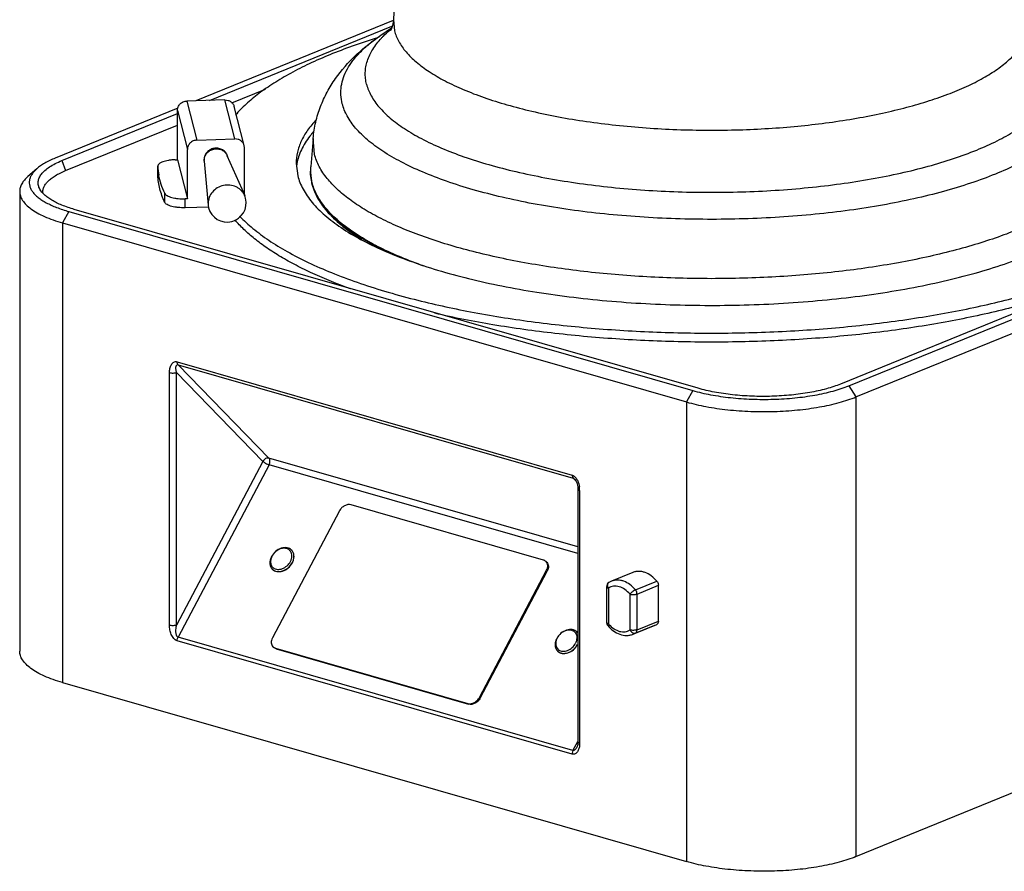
# Model space of a CAD drawing. Header units: inches. Extents: x 0 to 16, y 0 to 10.
# Tile 42 of 44: x 10.2 to 13.3, y 5.2 to 7.9. Entities that reach past the tile are written whole.
import ezdxf

# ---------------------------------------------------------------- set-up
doc = ezdxf.new("R2010")
doc.units = ezdxf.units.IN
doc.header["$LTSCALE"] = 0.935
doc.header["$MEASUREMENT"] = 0
doc.layers.get('0').update_dxf_attribs({"linetype": 'CONTINUOUS'})
doc.layers.add('02___PRT_ALL_AXES', color=7, linetype='CONTINUOUS')

msp = doc.modelspace()

# ---------------------------------------------------------------- linework, layer by layer
at = {"color": 7, "linetype": 'Continuous'}
for p, q in [((11.4317, 8.439), (11.4075, 7.9142)), ((11.407, 7.9119), (10.7871, 7.6592)), ((10.8299, 7.6605), (11.4032, 7.8942)), ((11.4075, 7.9142), (11.4112, 7.8791)), ((11.4019, 7.8881), (11.3651, 7.8629)), ((10.9004, 7.6531), (11.0062, 7.6962)), ((10.8784, 7.662), (10.7589, 7.6584)), ((10.7589, 7.6584), (10.7902, 7.5357)), ((10.9098, 7.5393), (10.8784, 7.662)), ((10.7301, 7.636), (10.3448, 7.479)), ((10.3658, 7.4714), (10.729, 7.6194)), ((10.729, 7.4743), (10.729, 7.6293)), ((10.729, 7.6293), (10.7604, 7.5067)), ((10.9388, 7.5186), (10.9075, 7.6412)), ((10.3773, 7.4399), (10.729, 7.5832)), ((10.7902, 7.5357), (10.9098, 7.5393)), ((10.9397, 7.512), (10.9389, 7.5185)), ((11.1555, 7.5413), (11.1478, 7.453)), ((11.1597, 7.4913), (11.1555, 7.5413)), ((12.8384, 6.7634), (14.7019, 7.523)), ((10.7604, 7.3516), (10.7604, 7.5067)), ((10.8848, 7.4874), (10.9404, 7.3612)), ((10.9397, 7.3628), (10.9397, 7.512)), ((14.6327, 7.5109), (12.8127, 6.7691)), ((12.8613, 6.7286), (14.7345, 7.4921)), ((10.3658, 7.4714), (10.3773, 7.4399)), ((10.7221, 7.4741), (10.729, 7.4743)), ((10.729, 7.4743), (10.7604, 7.3516)), ((10.8132, 7.4691), (10.8131, 7.472)), ((10.8136, 7.4692), (10.8255, 7.3318)), ((11.1021, 7.4626), (11.1071, 7.4238)), ((10.2873, 7.4458), (10.2593, 7.4213)), ((10.6673, 7.4536), (10.6674, 7.4533)), ((10.6674, 7.4251), (10.6673, 7.4536)), ((10.6706, 7.425), (10.6705, 7.4258)), ((10.6706, 7.425), (10.6705, 7.4258)), ((11.1471, 7.4345), (11.1471, 7.4378)), ((11.1471, 7.4344), (11.1519, 7.3969)), ((10.6674, 7.4251), (10.6673, 7.4254)), ((10.2334, 7.3743), (10.2334, 5.9298)), ((10.689, 7.3404), (10.689, 7.3686)), ((10.7604, 7.3516), (10.7535, 7.3514)), ((10.7535, 7.3232), (10.7535, 7.3514)), ((10.8253, 7.3364), (10.8255, 7.3318)), ((10.3877, 7.3113), (10.3684, 7.2753)), ((10.3877, 7.3113), (12.3481, 6.7487)), ((12.3649, 6.7557), (10.405, 7.3182)), ((10.8268, 7.3254), (10.7535, 7.3232)), ((10.8255, 7.3318), (10.8269, 7.3233)), ((10.3684, 7.2753), (10.3684, 5.8308)), ((10.3684, 7.2753), (12.3288, 6.7127)), ((10.7281, 6.8392), (11.9691, 6.483)), ((10.7311, 6.8299), (11.0167, 6.5361)), ((10.7311, 6.8299), (11.9721, 6.4738)), ((10.7042, 6.0109), (10.7042, 6.8049)), ((10.7262, 6.0115), (10.7262, 6.8056)), ((10.7262, 6.8056), (10.9978, 6.5262)), ((12.3481, 6.7487), (12.3288, 6.7127)), ((12.8384, 6.7634), (12.8613, 6.7286)), ((12.8613, 6.7286), (12.8613, 5.2841)), ((12.3288, 6.7127), (12.3288, 5.2682)), ((11.9875, 6.2575), (11.0167, 6.5361)), ((10.9978, 6.5262), (10.7262, 6.0115)), ((11.0169, 6.5154), (10.731, 5.9736)), ((11.9875, 6.2368), (11.0169, 6.5154)), ((11.9817, 6.4639), (11.9721, 6.4738)), ((11.9774, 6.4701), (11.9775, 6.4701)), ((11.9875, 6.4391), (11.9875, 5.6451)), ((11.993, 6.435), (11.993, 5.641)), ((11.8796, 6.2159), (11.2746, 6.3895)), ((11.2381, 6.3705), (11.0274, 5.9711)), ((11.6784, 5.7843), (11.8891, 6.1837)), ((11.6806, 5.7821), (11.8913, 6.1814)), ((11.8891, 6.1837), (11.8913, 6.1814)), ((12.1604, 6.1769), (12.0933, 6.1495)), ((12.0777, 6.1321), (12.0777, 6.132)), ((12.0777, 6.1321), (12.0777, 6.0199)), ((12.0832, 6.128), (12.0832, 6.0158)), ((12.1684, 6.1222), (12.2355, 6.1496)), ((12.1732, 6.1091), (12.2403, 6.1365)), ((12.2403, 6.0243), (12.2403, 6.1365)), ((12.1513, 5.9962), (12.1513, 6.1084)), ((12.1732, 5.9969), (12.1732, 6.1091)), ((12.8613, 5.2841), (14.7345, 6.0476)), ((12.0813, 6.0099), (12.0811, 6.0101)), ((12.2284, 6.0102), (12.1612, 5.9828)), ((12.1684, 5.9865), (12.2355, 6.0139)), ((12.1732, 5.9969), (12.2403, 6.0243)), ((12.2284, 6.0102), (12.2355, 6.0139)), ((11.972, 5.6175), (10.731, 5.9736)), ((12.1612, 5.9828), (12.1684, 5.9865)), ((11.9691, 5.606), (10.7281, 5.9622)), ((11.0369, 5.9389), (11.0391, 5.9367)), ((11.0369, 5.9389), (11.6419, 5.7653)), ((11.0391, 5.9367), (11.6441, 5.763)), ((10.3684, 5.8308), (12.3288, 5.2682)), ((11.6419, 5.7653), (11.6441, 5.763)), ((11.6784, 5.7843), (11.6806, 5.7821)), ((11.972, 5.6175), (11.9868, 5.6455)), ((11.984, 5.6277), (11.984, 5.6277))]:
    msp.add_line(p, q, dxfattribs=at)
for points in [[(11.9775, 6.4701), (11.9789, 6.4685), (11.9812, 6.4649), (11.9833, 6.4607), (11.9849, 6.4562), (11.9862, 6.4513), (11.987, 6.4463), (11.9874, 6.4412), (11.9875, 6.4391)], [(11.9875, 5.6451), (11.9871, 5.6389), (11.9858, 5.6324), (11.984, 5.6277)]]:
    msp.add_lwpolyline(points, dxfattribs=at)
for centre, radius, start, end in [((11.6404, 7.5974), 0.3744, 130.033, 130.6258), ((10.8751, 7.463), 0.208, 182.6775, 190.3064), ((11.3216, 7.4378), 0.1744, 175.0229, 179.9954), ((11.2948, 7.4379), 0.1477, 180.0033, 181.2865), ((11.2953, 7.4401), 0.1481, 175.0316, 180.8275), ((11.295, 7.4402), 0.1478, 180.8336, 182.1298), ((10.885, 7.3382), 0.06, 194.3486, 14.3486), ((10.8922, 7.3401), 0.0526, 14.3251, 23.7504), ((11.9181, 6.4349), 0.075, 3.56, 9.261), ((11.9204, 6.435), 0.0726, 0.0189, 3.5461), ((11.0651, 6.2075), 0.044, 152.1802, 154.3572), ((11.0436, 6.2085), 0.0216, 215.4016, 231.552), ((11.0437, 6.2086), 0.0218, 231.5788, 233.4715), ((12.0933, 6.1321), 0.0156, 122.009, 180.0733), ((12.1139, 6.099), 0.0545, 112.1975, 122.0223), ((12.0933, 6.0199), 0.0156, 180.0039, 219.8219), ((12.1522, 6.0732), 0.0897, 219.8196, 221.5992), ((11.9666, 5.9729), 0.0244, 29.6808, 44.1576), ((11.9614, 5.9503), 0.044, 152.1802, 154.3572), ((11.9399, 5.9512), 0.0216, 215.4016, 231.552), ((11.94, 5.9514), 0.0218, 231.5788, 233.4715), ((11.9224, 5.641), 0.0707, 355.0966, 0.0179)]:
    msp.add_arc(centre, radius, start, end, dxfattribs=at)
for points, knots in [([(11.4075, 7.9142), (11.4074, 7.9116), (11.4069, 7.9065), (11.4057, 7.8993), (11.4043, 7.894), (11.4031, 7.8902), (11.4022, 7.8877), (11.4014, 7.8856), (11.4006, 7.8838), (11.3999, 7.8826), (11.3995, 7.8817), (11.3991, 7.8811), (11.3982, 7.8796), (11.3985, 7.8799)], [0, 0, 0, 0, 0.223519, 0.427739, 0.60851, 0.688624, 0.761014, 0.825001, 0.879992, 0.925643, 0.944859, 0.961604, 1, 1, 1, 1]), ([(12.4943, 7.5682), (12.5557, 7.5701), (12.6757, 7.5775), (12.8225, 7.5965), (12.9334, 7.6176), (13.0105, 7.6356), (13.0822, 7.656), (13.1481, 7.6786), (13.2075, 7.7031), (13.26, 7.7295), (13.3051, 7.7574), (13.3425, 7.7867), (13.3718, 7.8172), (13.3929, 7.8488), (13.4033, 7.8763), (13.4068, 7.8981), (13.407, 7.9089), (13.4068, 7.9142)], [0, 0, 0, 0, 0.178002, 0.347939, 0.428308, 0.504816, 0.576948, 0.644256, 0.706374, 0.763048, 0.814158, 0.859777, 0.900234, 0.936221, 0.968898, 0.984533, 1, 1, 1, 1]), ([(11.1555, 7.5413), (11.157, 7.5586), (11.1624, 7.5925), (11.1776, 7.6414), (11.1987, 7.6872), (11.2334, 7.7432), (11.2768, 7.7922), (11.3257, 7.8346), (11.3517, 7.8538), (11.3651, 7.8629)], [0, 0, 0, 0, 0.130736, 0.259043, 0.386037, 0.511035, 0.755702, 0.877411, 1, 1, 1, 1]), ([(11.2469, 7.6503), (11.2447, 7.6592), (11.2418, 7.6775), (11.2431, 7.7054), (11.2501, 7.7331), (11.2627, 7.7605), (11.2806, 7.7873), (11.3039, 7.8136), (11.3323, 7.8392), (11.3537, 7.8551), (11.3651, 7.8629)], [0, 0, 0, 0, 0.106621, 0.212301, 0.320678, 0.435152, 0.558544, 0.692947, 0.839799, 1, 1, 1, 1]), ([(11.3703, 7.8564), (11.3723, 7.8586), (11.3807, 7.8673), (11.3896, 7.8756), (11.3966, 7.8816)], [0, 0, 0, 0, 0.241439, 1, 1, 1, 1]), ([(11.4112, 7.8791), (11.4142, 7.8675), (11.4239, 7.8439), (11.4475, 7.811), (11.4802, 7.7793), (11.5216, 7.749), (11.5713, 7.7203), (11.629, 7.6933), (11.6941, 7.6684), (11.766, 7.6458), (11.844, 7.6257), (11.9275, 7.6082), (12.0155, 7.5937), (12.1394, 7.5781), (12.2994, 7.5668), (12.429, 7.5663), (12.4943, 7.5682)], [0, 0, 0, 0, 0.030487, 0.064385, 0.102763, 0.146242, 0.195079, 0.249279, 0.308668, 0.372937, 0.441678, 0.514395, 0.590533, 0.669486, 0.833166, 1, 1, 1, 1]), ([(11.3539, 7.8563), (11.3286, 7.8483), (11.2796, 7.832), (11.2093, 7.8051), (11.1445, 7.7767), (11.0855, 7.7469), (11.0324, 7.7157), (10.9856, 7.6834), (10.9453, 7.6501), (10.9218, 7.6263), (10.9114, 7.6142)], [0, 0, 0, 0, 0.15599, 0.303552, 0.44232, 0.572025, 0.692532, 0.803849, 0.906189, 1, 1, 1, 1]), ([(11.3234, 7.7114), (11.3218, 7.7174), (11.3196, 7.7295), (11.3189, 7.7481), (11.3208, 7.7666), (11.3272, 7.7917), (11.3424, 7.8232), (11.3601, 7.8455), (11.3703, 7.8564)], [0, 0, 0, 0, 0.116957, 0.232375, 0.3483, 0.466769, 0.718332, 1, 1, 1, 1]), ([(12.502, 7.3731), (12.5719, 7.3752), (12.6757, 7.3818), (12.8114, 7.3977), (12.9082, 7.4129), (13.0002, 7.4311), (13.0865, 7.4524), (13.1663, 7.4764), (13.2388, 7.503), (13.3034, 7.5319), (13.3595, 7.5627), (13.4066, 7.5953), (13.439, 7.6247), (13.4595, 7.6489), (13.4756, 7.672), (13.4873, 7.6963), (13.4935, 7.7213), (13.4954, 7.7397), (13.4947, 7.7581), (13.4924, 7.7702), (13.4909, 7.7762)], [0, 0, 0, 0, 0.181978, 0.270004, 0.355077, 0.436508, 0.513664, 0.585984, 0.652991, 0.714315, 0.769728, 0.819185, 0.862902, 0.882791, 0.901502, 0.93597, 0.952214, 0.968116, 0.983952, 1, 1, 1, 1]), ([(13.5673, 7.7197), (13.569, 7.7133), (13.5714, 7.7004), (13.5722, 7.6806), (13.5701, 7.6609), (13.5634, 7.6342), (13.5509, 7.6081), (13.5337, 7.5834), (13.5117, 7.5575), (13.4771, 7.5261), (13.4267, 7.4912), (13.3666, 7.4581), (13.2975, 7.4273), (13.2198, 7.3988), (13.1344, 7.3731), (13.042, 7.3503), (12.9435, 7.3307), (12.8399, 7.3145), (12.6947, 7.2975), (12.5076, 7.2857), (12.3187, 7.2864), (12.1681, 7.2945), (12.0578, 7.3044), (11.9509, 7.3178), (11.8484, 7.3348), (11.7512, 7.3551), (11.6603, 7.3786), (11.5765, 7.4049), (11.5007, 7.4339), (11.4335, 7.4653), (11.3755, 7.4988), (11.3273, 7.5341), (11.2893, 7.571), (11.2618, 7.6094), (11.2504, 7.6368), (11.2469, 7.6503)], [0, 0, 0, 0, 0.007614, 0.015128, 0.022674, 0.030382, 0.046737, 0.055615, 0.065052, 0.085796, 0.109263, 0.135556, 0.164654, 0.196449, 0.230765, 0.267375, 0.306013, 0.34638, 0.38815, 0.474496, 0.562162, 0.605567, 0.648192, 0.68968, 0.72969, 0.767903, 0.804025, 0.837798, 0.869006, 0.897488, 0.923151, 0.945999, 0.966166, 0.983979, 1, 1, 1, 1]), ([(11.3234, 7.7114), (11.3266, 7.6988), (11.3372, 7.6731), (11.3629, 7.6373), (11.3985, 7.6028), (11.4435, 7.5698), (11.4976, 7.5385), (11.5604, 7.5092), (11.6312, 7.4821), (11.7095, 7.4575), (11.7944, 7.4356), (11.8852, 7.4166), (11.981, 7.4008), (12.1158, 7.3838), (12.29, 7.3715), (12.4309, 7.371), (12.502, 7.3731)], [0, 0, 0, 0, 0.030489, 0.064385, 0.102762, 0.146242, 0.195079, 0.249278, 0.308667, 0.372938, 0.441677, 0.514395, 0.590533, 0.669485, 0.833167, 1, 1, 1, 1]), ([(10.729, 7.6293), (10.729, 7.633), (10.7306, 7.6406), (10.7373, 7.6501), (10.7472, 7.6566), (10.755, 7.6583), (10.7589, 7.6584)], [0, 0, 0, 0, 0.242314, 0.490567, 0.744309, 1, 1, 1, 1]), ([(10.8784, 7.662), (10.8817, 7.6621), (10.8883, 7.6612), (10.8972, 7.6569), (10.904, 7.6501), (10.9067, 7.6442), (10.9075, 7.6412)], [0, 0, 0, 0, 0.257177, 0.509446, 0.7564, 1, 1, 1, 1]), ([(11.1657, 7.6003), (11.1557, 7.5898), (11.1379, 7.5684), (11.1174, 7.5337), (11.1049, 7.4984), (11.1021, 7.4743), (11.1021, 7.4626)], [0, 0, 0, 0, 0.280936, 0.536502, 0.773275, 1, 1, 1, 1]), ([(10.7902, 7.5357), (10.7863, 7.5356), (10.7785, 7.5339), (10.7687, 7.5274), (10.762, 7.5179), (10.7604, 7.5104), (10.7604, 7.5067)], [0, 0, 0, 0, 0.255691, 0.509433, 0.757686, 1, 1, 1, 1]), ([(10.9389, 7.5185), (10.9381, 7.5216), (10.9354, 7.5274), (10.9286, 7.5343), (10.9197, 7.5386), (10.9131, 7.5394), (10.9098, 7.5393)], [0, 0, 0, 0, 0.2436, 0.490554, 0.742823, 1, 1, 1, 1]), ([(10.8131, 7.472), (10.8131, 7.4761), (10.8146, 7.4843), (10.8211, 7.4952), (10.831, 7.5035), (10.8431, 7.5082), (10.8561, 7.5089), (10.8685, 7.5055), (10.8788, 7.4982), (10.8836, 7.4913), (10.8852, 7.4876)], [0, 0, 0, 0, 0.121605, 0.245784, 0.3726, 0.500957, 0.629094, 0.755348, 0.878865, 1, 1, 1, 1]), ([(11.1997, 7.4151), (11.1902, 7.4269), (11.1739, 7.4509), (11.1631, 7.478), (11.1597, 7.4913)], [0, 0, 0, 0, 0.523857, 1, 1, 1, 1]), ([(10.3448, 7.479), (10.3336, 7.4744), (10.3178, 7.467), (10.2989, 7.4552), (10.2909, 7.449), (10.2873, 7.4458)], [0, 0, 0, 0, 0.544891, 0.783716, 1, 1, 1, 1]), ([(10.2967, 7.3817), (10.2947, 7.3854), (10.2917, 7.3932), (10.291, 7.4057), (10.2945, 7.4181), (10.3019, 7.43), (10.313, 7.4414), (10.3275, 7.4523), (10.3454, 7.4625), (10.3587, 7.4685), (10.3658, 7.4714)], [0, 0, 0, 0, 0.099078, 0.192687, 0.28914, 0.395966, 0.518357, 0.659248, 0.819889, 1, 1, 1, 1]), ([(10.7221, 7.4741), (10.7185, 7.4739), (10.7113, 7.4735), (10.701, 7.4722), (10.6916, 7.4702), (10.6834, 7.4678), (10.6767, 7.4648), (10.6722, 7.4619), (10.6697, 7.4594), (10.6683, 7.4575), (10.6675, 7.4556), (10.6673, 7.4542), (10.6673, 7.4536)], [0, 0, 0, 0, 0.177023, 0.346487, 0.502936, 0.642305, 0.761461, 0.858795, 0.899703, 0.936096, 0.96903, 1, 1, 1, 1]), ([(11.1071, 7.4238), (11.1089, 7.4166), (11.1137, 7.4021), (11.1273, 7.3732), (11.1525, 7.3374), (11.1931, 7.2971), (11.2446, 7.2584), (11.3064, 7.2217), (11.3781, 7.1871), (11.4591, 7.155), (11.5486, 7.1256), (11.6459, 7.0993), (11.7501, 7.0763), (11.8602, 7.0567), (11.9753, 7.0408), (12.0944, 7.0287), (12.2576, 7.0177), (12.4636, 7.0141), (12.6686, 7.0238), (12.8291, 7.0396), (12.9445, 7.0552), (13.0551, 7.0745), (13.1599, 7.0972), (13.2578, 7.1233), (13.348, 7.1524), (13.4297, 7.1843), (13.5022, 7.2187), (13.5649, 7.2553), (13.6172, 7.2938), (13.6529, 7.3283), (13.6753, 7.3566), (13.6886, 7.3775), (13.6991, 7.3986), (13.7066, 7.4198), (13.7111, 7.4413), (13.7121, 7.4556), (13.7121, 7.4628)], [0, 0, 0, 0, 0.007731, 0.015799, 0.033266, 0.052966, 0.075217, 0.100159, 0.127806, 0.158087, 0.190859, 0.225932, 0.263073, 0.302017, 0.342473, 0.384129, 0.426657, 0.512957, 0.598622, 0.640364, 0.680933, 0.720016, 0.75732, 0.792577, 0.825551, 0.856047, 0.883921, 0.909091, 0.931566, 0.951472, 0.960557, 0.969129, 0.977261, 0.985043, 0.992584, 1, 1, 1, 1]), ([(10.2873, 7.4458), (10.2842, 7.4431), (10.2785, 7.4375), (10.2715, 7.4285), (10.2666, 7.4193), (10.2637, 7.4099), (10.2631, 7.4005), (10.2647, 7.391), (10.2684, 7.3817), (10.2742, 7.3726), (10.2821, 7.3637), (10.2919, 7.3551), (10.3036, 7.3467), (10.3224, 7.3356), (10.3505, 7.323), (10.3746, 7.3151), (10.3877, 7.3113)], [0, 0, 0, 0, 0.058233, 0.110957, 0.159107, 0.204006, 0.247379, 0.291169, 0.337257, 0.387209, 0.442192, 0.50297, 0.569977, 0.64343, 0.80958, 1, 1, 1, 1]), ([(10.3068, 7.368), (10.3063, 7.3712), (10.3062, 7.3778), (10.3089, 7.3878), (10.3143, 7.3975), (10.3223, 7.4068), (10.3327, 7.4158), (10.3454, 7.4245), (10.3605, 7.4326), (10.3715, 7.4375), (10.3773, 7.4399)], [0, 0, 0, 0, 0.090092, 0.182847, 0.283577, 0.396197, 0.523225, 0.666028, 0.825095, 1, 1, 1, 1]), ([(11.1519, 7.4003), (11.1512, 7.4031), (11.1487, 7.4144), (11.1474, 7.4259), (11.1472, 7.4345)], [0, 0, 0, 0, 0.253067, 1, 1, 1, 1]), ([(11.152, 7.4026), (11.1514, 7.4052), (11.1489, 7.4158), (11.1476, 7.4266), (11.1473, 7.4347)], [0, 0, 0, 0, 0.252961, 1, 1, 1, 1]), ([(11.473, 7.0354), (11.5315, 7.0204), (11.6534, 6.9937), (11.8432, 6.9635), (12.0431, 6.9422), (12.2497, 6.9302), (12.4591, 6.9278), (12.6675, 6.935), (12.8713, 6.9516), (13.0666, 6.9774), (13.2221, 7.0066), (13.3394, 7.0344), (13.4216, 7.0568), (13.4992, 7.0811), (13.5718, 7.1071), (13.6391, 7.1347), (13.7008, 7.1638), (13.7567, 7.1943), (13.8065, 7.2259), (13.8499, 7.2587), (13.8869, 7.2925), (13.9171, 7.327), (13.9406, 7.3624), (13.957, 7.3984), (13.9633, 7.4231), (13.9651, 7.4353)], [0, 0, 0, 0, 0.068089, 0.140678, 0.216665, 0.294857, 0.374006, 0.45284, 0.530093, 0.60454, 0.67503, 0.708464, 0.740529, 0.771117, 0.800138, 0.82751, 0.853175, 0.877093, 0.899252, 0.919672, 0.938416, 0.955597, 0.9714, 0.986085, 1, 1, 1, 1]), ([(13.9671, 7.4345), (13.9671, 7.4224), (13.9647, 7.3978), (13.9537, 7.3615), (13.9356, 7.3257), (13.9105, 7.2905), (13.8786, 7.2561), (13.8401, 7.2226), (13.7951, 7.19), (13.7438, 7.1586), (13.6865, 7.1285), (13.6234, 7.0997), (13.5548, 7.0725), (13.4538, 7.0375), (13.3158, 6.9988), (13.1378, 6.9613), (12.9466, 6.9321), (12.7456, 6.912), (12.5384, 6.9012), (12.3289, 6.9), (12.1208, 6.9084), (11.9179, 6.9262), (11.7239, 6.9531), (11.5985, 6.9775), (11.5381, 6.9914)], [0, 0, 0, 0, 0.013815, 0.028092, 0.043243, 0.059601, 0.077411, 0.096839, 0.11799, 0.140914, 0.165624, 0.192101, 0.220298, 0.250151, 0.314462, 0.384214, 0.458402, 0.535892, 0.615465, 0.695849, 0.775749, 0.853885, 0.929022, 1, 1, 1, 1]), ([(10.2593, 7.4213), (10.2553, 7.4178), (10.2481, 7.4107), (10.2397, 7.3989), (10.2346, 7.3867), (10.2334, 7.3783), (10.2334, 7.3743)], [0, 0, 0, 0, 0.289848, 0.547533, 0.780582, 1, 1, 1, 1]), ([(10.689, 7.3404), (10.6827, 7.354), (10.6725, 7.3816), (10.668, 7.4108), (10.6674, 7.4251)], [0, 0, 0, 0, 0.510976, 1, 1, 1, 1]), ([(10.689, 7.3686), (10.6847, 7.3777), (10.6774, 7.3962), (10.6724, 7.4154), (10.6706, 7.425)], [0, 0, 0, 0, 0.509034, 1, 1, 1, 1]), ([(10.9404, 7.3612), (10.9391, 7.3642), (10.9359, 7.3699), (10.9297, 7.3775), (10.9221, 7.3839), (10.9105, 7.3907), (10.894, 7.3953), (10.8733, 7.3943), (10.8539, 7.3867), (10.8381, 7.3735), (10.8277, 7.3561), (10.8253, 7.3429), (10.8253, 7.3364)], [0, 0, 0, 0, 0.06054, 0.121513, 0.183104, 0.245382, 0.371513, 0.499527, 0.627758, 0.754456, 0.8785, 1, 1, 1, 1]), ([(11.3956, 7.1809), (11.379, 7.1886), (11.3472, 7.2042), (11.3028, 7.2297), (11.2635, 7.2561), (11.2297, 7.2835), (11.2014, 7.3116), (11.1788, 7.3404), (11.162, 7.3697), (11.1545, 7.3902), (11.1519, 7.4003)], [0, 0, 0, 0, 0.163101, 0.314583, 0.454422, 0.582854, 0.700416, 0.808079, 0.907285, 1, 1, 1, 1]), ([(11.1519, 7.3969), (11.1539, 7.3892), (11.1592, 7.3737), (11.1704, 7.351), (11.1851, 7.3286), (11.2102, 7.2982), (11.2506, 7.2614), (11.2879, 7.2361), (11.3083, 7.2236)], [0, 0, 0, 0, 0.10012, 0.205228, 0.316707, 0.435676, 0.699086, 1, 1, 1, 1]), ([(11.5033, 7.14), (11.4791, 7.1485), (11.4332, 7.166), (11.3686, 7.1953), (11.3116, 7.2263), (11.2624, 7.2589), (11.2214, 7.2929), (11.189, 7.3281), (11.1653, 7.3644), (11.1553, 7.39), (11.152, 7.4026)], [0, 0, 0, 0, 0.16909, 0.325404, 0.468521, 0.598323, 0.715111, 0.81975, 0.913875, 1, 1, 1, 1]), ([(13.6144, 7.4149), (13.6049, 7.4031), (13.5828, 7.3798), (13.5437, 7.3477), (13.4971, 7.3168), (13.4434, 7.2873), (13.3828, 7.2594), (13.3159, 7.2333), (13.243, 7.2091), (13.1646, 7.187), (13.0812, 7.1671), (12.962, 7.1434), (12.8375, 7.1253), (12.709, 7.1124), (12.5755, 7.1031), (12.4068, 7.0984), (12.2381, 7.1031), (12.1046, 7.1125), (11.9761, 7.1254), (11.8517, 7.1435), (11.7325, 7.1672), (11.6491, 7.1871), (11.5707, 7.2092), (11.4979, 7.2334), (11.431, 7.2596), (11.3705, 7.2875), (11.3169, 7.317), (11.2703, 7.3479), (11.2312, 7.38), (11.2092, 7.4033), (11.1997, 7.4151)], [0, 0, 0, 0, 0.01781, 0.037584, 0.059447, 0.083446, 0.109565, 0.137742, 0.16788, 0.199852, 0.233506, 0.268671, 0.342763, 0.381286, 0.4205, 0.500079, 0.579655, 0.618865, 0.657383, 0.731459, 0.766615, 0.800258, 0.832218, 0.862343, 0.890507, 0.916611, 0.940595, 0.962444, 0.982203, 1, 1, 1, 1]), ([(10.2334, 7.3743), (10.2334, 7.3695), (10.2351, 7.3596), (10.2422, 7.3454), (10.2537, 7.3317), (10.2693, 7.3187), (10.2889, 7.3064), (10.3122, 7.2949), (10.3391, 7.2843), (10.3583, 7.2782), (10.3684, 7.2753)], [0, 0, 0, 0, 0.080543, 0.167815, 0.266912, 0.380906, 0.511227, 0.658244, 0.821589, 1, 1, 1, 1]), ([(10.405, 7.3182), (10.3918, 7.322), (10.3731, 7.3282), (10.3499, 7.3384), (10.335, 7.3463), (10.3222, 7.3545), (10.3086, 7.3654), (10.3004, 7.3749), (10.2967, 7.3817)], [0, 0, 0, 0, 0.319524, 0.46244, 0.59334, 0.71212, 0.819016, 1, 1, 1, 1]), ([(10.689, 7.3686), (10.6897, 7.3672), (10.692, 7.3644), (10.6969, 7.361), (10.7035, 7.358), (10.7117, 7.3554), (10.7211, 7.3534), (10.7351, 7.3515), (10.7461, 7.3512), (10.7535, 7.3514)], [0, 0, 0, 0, 0.067564, 0.153391, 0.25914, 0.383726, 0.524255, 0.676906, 1, 1, 1, 1]), ([(10.7535, 7.3232), (10.7461, 7.323), (10.7351, 7.3233), (10.7211, 7.3252), (10.7117, 7.3272), (10.7035, 7.3298), (10.6969, 7.3328), (10.692, 7.3362), (10.6897, 7.339), (10.689, 7.3404)], [0, 0, 0, 0, 0.323094, 0.475745, 0.616274, 0.74086, 0.846609, 0.932436, 1, 1, 1, 1]), ([(11.2727, 7.0682), (11.2327, 7.0827), (11.1749, 7.106), (11.1025, 7.1414), (11.0543, 7.1682), (11.0108, 7.1959), (10.9721, 7.2245), (10.9383, 7.2538), (10.9185, 7.2746), (10.9096, 7.285)], [0, 0, 0, 0, 0.29922, 0.436664, 0.565766, 0.686479, 0.7989, 0.903274, 1, 1, 1, 1]), ([(10.9246, 7.2966), (10.9377, 7.283), (10.9669, 7.2563), (11.0171, 7.2193), (11.0754, 7.1838), (11.1414, 7.1499), (11.2147, 7.1179), (11.2949, 7.0878), (11.3817, 7.0599), (11.4419, 7.0433), (11.473, 7.0354)], [0, 0, 0, 0, 0.091906, 0.19314, 0.30407, 0.424777, 0.555111, 0.694747, 0.843235, 1, 1, 1, 1]), ([(10.7042, 6.8049), (10.7042, 6.8094), (10.705, 6.818), (10.7085, 6.8281), (10.713, 6.8346), (10.7173, 6.8382), (10.7226, 6.84), (10.7264, 6.8397), (10.7281, 6.8392)], [0, 0, 0, 0, 0.280992, 0.539211, 0.65868, 0.772053, 0.883161, 1, 1, 1, 1]), ([(10.7311, 6.8299), (10.7307, 6.8304), (10.7295, 6.832), (10.7284, 6.8352), (10.7281, 6.8378), (10.7281, 6.8392)], [0, 0, 0, 0, 0.215239, 0.581833, 1, 1, 1, 1]), ([(10.7262, 6.8056), (10.7259, 6.8069), (10.7253, 6.8096), (10.7246, 6.8135), (10.7243, 6.8174), (10.7243, 6.821), (10.7247, 6.8244), (10.7256, 6.8275), (10.7273, 6.8296), (10.7294, 6.8302), (10.7306, 6.8301), (10.7311, 6.8299)], [0, 0, 0, 0, 0.145564, 0.286019, 0.420811, 0.549045, 0.669367, 0.780056, 0.881906, 0.936013, 1, 1, 1, 1]), ([(10.7042, 6.8049), (10.706, 6.8044), (10.7098, 6.8038), (10.7156, 6.8035), (10.7212, 6.8041), (10.7247, 6.8049), (10.7262, 6.8056)], [0, 0, 0, 0, 0.243702, 0.515468, 0.779054, 1, 1, 1, 1]), ([(12.3481, 6.7487), (12.3666, 6.7434), (12.4061, 6.7344), (12.4682, 6.7255), (12.5343, 6.7208), (12.6018, 6.7206), (12.6681, 6.7248), (12.7308, 6.7332), (12.7795, 6.7438), (12.8146, 6.7544), (12.8307, 6.7603), (12.8384, 6.7634)], [0, 0, 0, 0, 0.116246, 0.243704, 0.378255, 0.515387, 0.650452, 0.778911, 0.896588, 0.950288, 1, 1, 1, 1]), ([(12.8127, 6.7691), (12.8058, 6.7663), (12.7911, 6.7609), (12.759, 6.7512), (12.7145, 6.7415), (12.6573, 6.7338), (12.5966, 6.73), (12.535, 6.7302), (12.4746, 6.7345), (12.4179, 6.7426), (12.3818, 6.7509), (12.3649, 6.7557)], [0, 0, 0, 0, 0.049712, 0.103412, 0.221089, 0.349548, 0.484613, 0.621745, 0.756296, 0.883754, 1, 1, 1, 1]), ([(12.3288, 6.7127), (12.3489, 6.7069), (12.3918, 6.6971), (12.4593, 6.6874), (12.5311, 6.6824), (12.6044, 6.6821), (12.6764, 6.6866), (12.7445, 6.6958), (12.7974, 6.7073), (12.8355, 6.7188), (12.853, 6.7252), (12.8613, 6.7286)], [0, 0, 0, 0, 0.116246, 0.243704, 0.378255, 0.515387, 0.650452, 0.778911, 0.896588, 0.950288, 1, 1, 1, 1]), ([(11.0167, 6.5361), (11.0151, 6.5365), (11.0114, 6.5367), (11.006, 6.5348), (11.0012, 6.5312), (10.9987, 6.5279), (10.9978, 6.5262)], [0, 0, 0, 0, 0.223699, 0.472221, 0.736435, 1, 1, 1, 1]), ([(11.0169, 6.5154), (11.0178, 6.5172), (11.0192, 6.5209), (11.02, 6.5267), (11.0193, 6.532), (11.0178, 6.535), (11.0167, 6.5361)], [0, 0, 0, 0, 0.278022, 0.55201, 0.79708, 1, 1, 1, 1]), ([(10.9978, 6.5262), (10.9989, 6.525), (11.0016, 6.5228), (11.0063, 6.5198), (11.0115, 6.5172), (11.0151, 6.5159), (11.0169, 6.5154)], [0, 0, 0, 0, 0.215732, 0.479099, 0.753512, 1, 1, 1, 1]), ([(11.9691, 6.483), (11.9703, 6.4827), (11.9754, 6.4805), (11.9794, 6.4764), (11.9819, 6.473)], [0, 0, 0, 0, 0.230573, 1, 1, 1, 1]), ([(11.9691, 6.483), (11.9691, 6.4821), (11.9693, 6.4788), (11.9705, 6.4754), (11.9721, 6.4738)], [0, 0, 0, 0, 0.286718, 1, 1, 1, 1]), ([(11.9721, 6.4738), (11.9731, 6.4735), (11.975, 6.4724), (11.9767, 6.471), (11.9775, 6.4701)], [0, 0, 0, 0, 0.474358, 1, 1, 1, 1]), ([(11.9819, 6.473), (11.9827, 6.4719), (11.9858, 6.4671), (11.9881, 6.4618), (11.9895, 6.4576)], [0, 0, 0, 0, 0.247581, 1, 1, 1, 1]), ([(11.9875, 6.4391), (11.9875, 6.4387), (11.9878, 6.4378), (11.989, 6.4367), (11.9908, 6.4358), (11.9922, 6.4353), (11.993, 6.435)], [0, 0, 0, 0, 0.16648, 0.379375, 0.658013, 1, 1, 1, 1]), ([(11.9895, 6.4576), (11.9898, 6.4568), (11.9908, 6.4532), (11.9916, 6.4496), (11.9921, 6.4469)], [0, 0, 0, 0, 0.251833, 1, 1, 1, 1]), ([(11.2746, 6.3895), (11.2715, 6.3904), (11.2643, 6.3907), (11.2539, 6.387), (11.2447, 6.3802), (11.2399, 6.3739), (11.2381, 6.3705)], [0, 0, 0, 0, 0.223727, 0.472225, 0.736403, 1, 1, 1, 1]), ([(11.0879, 6.2471), (11.086, 6.249), (11.0816, 6.2523), (11.0735, 6.2549), (11.0645, 6.2552), (11.0518, 6.2525), (11.0368, 6.2438), (11.028, 6.2329), (11.0248, 6.2268)], [0, 0, 0, 0, 0.105095, 0.214702, 0.331814, 0.457298, 0.726121, 1, 1, 1, 1]), ([(11.0769, 6.25), (11.0739, 6.2516), (11.0665, 6.2536), (11.0549, 6.2523), (11.0435, 6.2472), (11.0368, 6.2417), (11.0338, 6.2385)], [0, 0, 0, 0, 0.219693, 0.461756, 0.725139, 1, 1, 1, 1]), ([(11.0843, 6.2435), (11.0834, 6.2448), (11.0811, 6.2473), (11.0784, 6.2492), (11.0769, 6.25)], [0, 0, 0, 0, 0.498104, 1, 1, 1, 1]), ([(11.0248, 6.2268), (11.023, 6.2234), (11.0202, 6.2164), (11.019, 6.2056), (11.0211, 6.1956), (11.0247, 6.19), (11.0268, 6.1878)], [0, 0, 0, 0, 0.278278, 0.536736, 0.774808, 1, 1, 1, 1]), ([(11.0255, 6.2265), (11.0251, 6.2257), (11.0237, 6.2225), (11.0226, 6.2191), (11.0222, 6.2165)], [0, 0, 0, 0, 0.256191, 1, 1, 1, 1]), ([(11.0338, 6.2385), (11.033, 6.2377), (11.0302, 6.2345), (11.0277, 6.2308), (11.0262, 6.228)], [0, 0, 0, 0, 0.253527, 1, 1, 1, 1]), ([(11.0841, 6.2114), (11.0855, 6.2141), (11.0878, 6.2197), (11.0891, 6.2284), (11.0881, 6.2366), (11.0858, 6.2414), (11.0843, 6.2435)], [0, 0, 0, 0, 0.275776, 0.534402, 0.774238, 1, 1, 1, 1]), ([(11.0899, 6.2081), (11.0917, 6.2115), (11.0945, 6.2185), (11.0957, 6.2293), (11.0936, 6.2393), (11.09, 6.2448), (11.0879, 6.2471)], [0, 0, 0, 0, 0.278278, 0.536736, 0.774808, 1, 1, 1, 1]), ([(11.0222, 6.2165), (11.0215, 6.2128), (11.0213, 6.2056), (11.024, 6.1987), (11.026, 6.1959)], [0, 0, 0, 0, 0.522461, 1, 1, 1, 1]), ([(11.0268, 6.1878), (11.0287, 6.1859), (11.0331, 6.1826), (11.0412, 6.18), (11.0502, 6.1797), (11.0629, 6.1824), (11.0779, 6.1911), (11.0867, 6.202), (11.0899, 6.2081)], [0, 0, 0, 0, 0.105095, 0.214702, 0.331814, 0.457298, 0.726121, 1, 1, 1, 1]), ([(11.0307, 6.1911), (11.0325, 6.1898), (11.0367, 6.1876), (11.0437, 6.1862), (11.0513, 6.1866), (11.0619, 6.1895), (11.0741, 6.1972), (11.0814, 6.2063), (11.0841, 6.2114)], [0, 0, 0, 0, 0.105501, 0.216631, 0.335282, 0.461556, 0.729229, 1, 1, 1, 1]), ([(11.8876, 6.2112), (11.8865, 6.2123), (11.884, 6.2142), (11.8811, 6.2154), (11.8796, 6.2159)], [0, 0, 0, 0, 0.493074, 1, 1, 1, 1]), ([(11.8891, 6.1837), (11.8903, 6.1861), (11.8923, 6.191), (11.8931, 6.1986), (11.8917, 6.2057), (11.8891, 6.2096), (11.8876, 6.2112)], [0, 0, 0, 0, 0.278341, 0.536718, 0.774851, 1, 1, 1, 1]), ([(11.8898, 6.2089), (11.8913, 6.2073), (11.8939, 6.2034), (11.8953, 6.1964), (11.8945, 6.1887), (11.8925, 6.1838), (11.8913, 6.1814)], [0, 0, 0, 0, 0.225149, 0.463282, 0.721659, 1, 1, 1, 1]), ([(12.2355, 6.1496), (12.2304, 6.1558), (12.2192, 6.1666), (12.2025, 6.1759), (12.1889, 6.1797), (12.179, 6.1807), (12.1694, 6.1799), (12.1633, 6.1781), (12.1604, 6.1769)], [0, 0, 0, 0, 0.282292, 0.541478, 0.662419, 0.778181, 0.890089, 1, 1, 1, 1]), ([(12.0777, 6.132), (12.0777, 6.1316), (12.078, 6.1307), (12.0792, 6.1296), (12.081, 6.1287), (12.0824, 6.1282), (12.0832, 6.128)], [0, 0, 0, 0, 0.16663, 0.379837, 0.658459, 1, 1, 1, 1]), ([(12.0813, 6.1336), (12.0809, 6.1353), (12.0808, 6.1387), (12.0819, 6.142), (12.0829, 6.1433)], [0, 0, 0, 0, 0.536265, 1, 1, 1, 1]), ([(12.0832, 6.128), (12.083, 6.1284), (12.0822, 6.1302), (12.0815, 6.1321), (12.0813, 6.1336)], [0, 0, 0, 0, 0.254731, 1, 1, 1, 1]), ([(12.0829, 6.1433), (12.083, 6.1435), (12.0836, 6.1442), (12.0844, 6.1449), (12.085, 6.1453)], [0, 0, 0, 0, 0.254874, 1, 1, 1, 1]), ([(12.1513, 6.1084), (12.1466, 6.1141), (12.1363, 6.1238), (12.1208, 6.1316), (12.1083, 6.134), (12.0994, 6.1339), (12.0909, 6.132), (12.0857, 6.1295), (12.0832, 6.128)], [0, 0, 0, 0, 0.284508, 0.54275, 0.662532, 0.777243, 0.888986, 1, 1, 1, 1]), ([(12.1684, 6.1222), (12.1633, 6.1284), (12.1521, 6.1392), (12.1355, 6.1486), (12.1218, 6.1524), (12.1119, 6.1533), (12.1023, 6.1525), (12.0962, 6.1507), (12.0933, 6.1495)], [0, 0, 0, 0, 0.282254, 0.541411, 0.66235, 0.778099, 0.890039, 1, 1, 1, 1]), ([(12.2355, 6.1496), (12.2378, 6.1469), (12.2399, 6.1423), (12.2403, 6.1376), (12.2403, 6.1365)], [0, 0, 0, 0, 0.75354, 1, 1, 1, 1]), ([(12.1684, 6.1222), (12.1669, 6.1216), (12.1637, 6.1199), (12.1591, 6.1166), (12.1548, 6.1127), (12.1523, 6.1099), (12.1513, 6.1084)], [0, 0, 0, 0, 0.22275, 0.488302, 0.760007, 1, 1, 1, 1]), ([(12.1513, 6.1084), (12.153, 6.1079), (12.1568, 6.1073), (12.1626, 6.1071), (12.1682, 6.1076), (12.1717, 6.1085), (12.1732, 6.1091)], [0, 0, 0, 0, 0.243664, 0.515429, 0.779042, 1, 1, 1, 1]), ([(12.1732, 6.1091), (12.1732, 6.1103), (12.1728, 6.115), (12.1707, 6.1195), (12.1684, 6.1222)], [0, 0, 0, 0, 0.246465, 1, 1, 1, 1]), ([(10.7262, 6.0115), (10.7247, 6.0109), (10.7212, 6.0101), (10.7156, 6.0095), (10.7098, 6.0097), (10.706, 6.0104), (10.7042, 6.0109)], [0, 0, 0, 0, 0.220946, 0.484532, 0.756298, 1, 1, 1, 1]), ([(10.7281, 5.9622), (10.724, 5.9634), (10.7183, 5.968), (10.713, 5.9756), (10.7086, 5.9845), (10.7052, 5.9963), (10.7042, 6.0061), (10.7042, 6.0109)], [0, 0, 0, 0, 0.229299, 0.357215, 0.487861, 0.748004, 1, 1, 1, 1]), ([(10.731, 5.9736), (10.7296, 5.974), (10.7279, 5.9758), (10.7265, 5.9785), (10.7254, 5.9817), (10.7246, 5.9859), (10.7241, 5.9927), (10.7245, 6.0013), (10.7255, 6.0082), (10.7262, 6.0115)], [0, 0, 0, 0, 0.108278, 0.168191, 0.230084, 0.356367, 0.484518, 0.742379, 1, 1, 1, 1]), ([(12.0832, 6.0158), (12.0824, 6.016), (12.081, 6.0165), (12.0792, 6.0174), (12.078, 6.0185), (12.0777, 6.0194), (12.0777, 6.0199)], [0, 0, 0, 0, 0.341964, 0.620559, 0.833489, 1, 1, 1, 1]), ([(12.0811, 6.0101), (12.081, 6.0104), (12.0809, 6.0112), (12.0813, 6.0125), (12.0821, 6.0141), (12.0828, 6.0152), (12.0832, 6.0158)], [0, 0, 0, 0, 0.156948, 0.371307, 0.65406, 1, 1, 1, 1]), ([(12.0813, 6.0099), (12.0864, 6.0037), (12.0979, 5.9927), (12.1183, 5.9815), (12.1368, 5.9781), (12.1512, 5.9795), (12.158, 5.9815), (12.1612, 5.9828)], [0, 0, 0, 0, 0.268919, 0.523145, 0.764536, 0.882601, 1, 1, 1, 1]), ([(12.0851, 6.0137), (12.0897, 6.0084), (12.0998, 5.9994), (12.1149, 5.9922), (12.127, 5.9901), (12.1357, 5.9904), (12.1439, 5.9923), (12.1489, 5.9948), (12.1513, 5.9962)], [0, 0, 0, 0, 0.283639, 0.541238, 0.661054, 0.776089, 0.888368, 1, 1, 1, 1]), ([(12.2403, 6.0243), (12.2403, 6.0232), (12.2401, 6.021), (12.2392, 6.0181), (12.2377, 6.0156), (12.2363, 6.0143), (12.2355, 6.0139)], [0, 0, 0, 0, 0.277439, 0.535974, 0.775326, 1, 1, 1, 1]), ([(10.7281, 5.9622), (10.7281, 5.9632), (10.7284, 5.9671), (10.7296, 5.971), (10.731, 5.9736)], [0, 0, 0, 0, 0.245303, 1, 1, 1, 1]), ([(11.9841, 5.9899), (11.9823, 5.9918), (11.9778, 5.995), (11.9698, 5.9976), (11.9608, 5.9979), (11.9481, 5.9953), (11.9331, 5.9866), (11.9243, 5.9757), (11.921, 5.9696)], [0, 0, 0, 0, 0.105095, 0.214702, 0.331814, 0.457298, 0.726121, 1, 1, 1, 1]), ([(11.9301, 5.9813), (11.9293, 5.9805), (11.9265, 5.9772), (11.924, 5.9736), (11.9225, 5.9708)], [0, 0, 0, 0, 0.253527, 1, 1, 1, 1]), ([(11.9732, 5.9928), (11.9701, 5.9944), (11.9628, 5.9964), (11.9512, 5.995), (11.9397, 5.9899), (11.9331, 5.9845), (11.9301, 5.9813)], [0, 0, 0, 0, 0.219693, 0.461756, 0.725139, 1, 1, 1, 1]), ([(11.9806, 5.9862), (11.9796, 5.9876), (11.9774, 5.9901), (11.9747, 5.992), (11.9732, 5.9928)], [0, 0, 0, 0, 0.498104, 1, 1, 1, 1]), ([(11.9803, 5.9542), (11.9818, 5.9569), (11.984, 5.9625), (11.9853, 5.9712), (11.9843, 5.9793), (11.9821, 5.9842), (11.9806, 5.9862)], [0, 0, 0, 0, 0.275776, 0.534402, 0.774238, 1, 1, 1, 1]), ([(12.1732, 5.9969), (12.1717, 5.9963), (12.1682, 5.9954), (12.1626, 5.9949), (12.1568, 5.9951), (12.153, 5.9957), (12.1513, 5.9962)], [0, 0, 0, 0, 0.220946, 0.484532, 0.756298, 1, 1, 1, 1]), ([(12.1547, 5.9913), (12.1554, 5.9906), (12.158, 5.9881), (12.1614, 5.9863), (12.164, 5.986)], [0, 0, 0, 0, 0.273664, 1, 1, 1, 1]), ([(12.164, 5.986), (12.1644, 5.986), (12.1659, 5.9859), (12.1674, 5.9861), (12.1684, 5.9865)], [0, 0, 0, 0, 0.263078, 1, 1, 1, 1]), ([(12.1684, 5.9865), (12.1692, 5.987), (12.1706, 5.9882), (12.1721, 5.9907), (12.173, 5.9937), (12.1732, 5.9958), (12.1732, 5.9969)], [0, 0, 0, 0, 0.224678, 0.464045, 0.722573, 1, 1, 1, 1]), ([(11.0274, 5.9711), (11.0262, 5.9687), (11.0242, 5.9638), (11.0234, 5.9562), (11.0248, 5.9491), (11.0274, 5.9452), (11.0289, 5.9436)], [0, 0, 0, 0, 0.278341, 0.536718, 0.774851, 1, 1, 1, 1]), ([(11.0289, 5.9436), (11.03, 5.9425), (11.0325, 5.9406), (11.0354, 5.9394), (11.0369, 5.9389)], [0, 0, 0, 0, 0.493074, 1, 1, 1, 1]), ([(11.0391, 5.9367), (11.0376, 5.9371), (11.0347, 5.9383), (11.0322, 5.9403), (11.0311, 5.9414)], [0, 0, 0, 0, 0.506926, 1, 1, 1, 1]), ([(11.921, 5.9696), (11.9192, 5.9662), (11.9165, 5.9591), (11.9153, 5.9483), (11.9174, 5.9384), (11.9209, 5.9328), (11.9231, 5.9306)], [0, 0, 0, 0, 0.278278, 0.536736, 0.774808, 1, 1, 1, 1]), ([(11.9184, 5.9593), (11.9178, 5.9556), (11.9176, 5.9483), (11.9203, 5.9415), (11.9222, 5.9387)], [0, 0, 0, 0, 0.522461, 1, 1, 1, 1]), ([(11.9218, 5.9693), (11.9214, 5.9685), (11.9199, 5.9652), (11.9189, 5.9618), (11.9184, 5.9593)], [0, 0, 0, 0, 0.256191, 1, 1, 1, 1]), ([(11.9231, 5.9306), (11.925, 5.9287), (11.9294, 5.9254), (11.9375, 5.9228), (11.9465, 5.9225), (11.9592, 5.9252), (11.9741, 5.9339), (11.983, 5.9448), (11.9862, 5.9509)], [0, 0, 0, 0, 0.105095, 0.214702, 0.331814, 0.457298, 0.726121, 1, 1, 1, 1]), ([(11.927, 5.9339), (11.9288, 5.9325), (11.9329, 5.9304), (11.94, 5.929), (11.9476, 5.9294), (11.9582, 5.9323), (11.9704, 5.9399), (11.9777, 5.9491), (11.9803, 5.9542)], [0, 0, 0, 0, 0.105501, 0.216631, 0.335282, 0.461556, 0.729229, 1, 1, 1, 1]), ([(10.3684, 5.8308), (10.3583, 5.8337), (10.3391, 5.8398), (10.3122, 5.8504), (10.2889, 5.8619), (10.2693, 5.8742), (10.2537, 5.8872), (10.2422, 5.9009), (10.2351, 5.9151), (10.2334, 5.9251), (10.2334, 5.9298)], [0, 0, 0, 0, 0.178414, 0.34176, 0.488777, 0.619097, 0.733091, 0.832186, 0.919457, 1, 1, 1, 1]), ([(11.6419, 5.7653), (11.645, 5.7644), (11.6522, 5.7641), (11.6625, 5.7677), (11.6718, 5.7746), (11.6765, 5.7809), (11.6784, 5.7843)], [0, 0, 0, 0, 0.223727, 0.472225, 0.736403, 1, 1, 1, 1]), ([(11.6806, 5.7821), (11.6787, 5.7786), (11.674, 5.7723), (11.6647, 5.7655), (11.6544, 5.7619), (11.6472, 5.7621), (11.6441, 5.763)], [0, 0, 0, 0, 0.263597, 0.527775, 0.776273, 1, 1, 1, 1]), ([(11.9928, 5.635), (11.9924, 5.631), (11.9911, 5.6235), (11.9874, 5.6149), (11.983, 5.6095), (11.9789, 5.6066), (11.9741, 5.6052), (11.9708, 5.6056), (11.9691, 5.606)], [0, 0, 0, 0, 0.278037, 0.534111, 0.653372, 0.767612, 0.880777, 1, 1, 1, 1]), ([(11.993, 5.641), (11.9922, 5.6412), (11.9908, 5.6417), (11.989, 5.6427), (11.9878, 5.6438), (11.9875, 5.6447), (11.9875, 5.6451)], [0, 0, 0, 0, 0.34194, 0.620577, 0.833505, 1, 1, 1, 1]), ([(11.972, 5.6175), (11.9706, 5.6149), (11.9694, 5.611), (11.9691, 5.607), (11.9691, 5.606)], [0, 0, 0, 0, 0.754697, 1, 1, 1, 1]), ([(11.984, 5.6277), (11.9833, 5.6264), (11.9818, 5.6238), (11.9796, 5.6209), (11.9775, 5.619), (11.9758, 5.6179), (11.9739, 5.6172), (11.9726, 5.6173), (11.972, 5.6175)], [0, 0, 0, 0, 0.267992, 0.527669, 0.65277, 0.773178, 0.888165, 1, 1, 1, 1]), ([(12.8613, 5.2841), (12.853, 5.2807), (12.8355, 5.2743), (12.7974, 5.2628), (12.7445, 5.2513), (12.6764, 5.2421), (12.6044, 5.2376), (12.5311, 5.2379), (12.4593, 5.2429), (12.3918, 5.2526), (12.3489, 5.2624), (12.3288, 5.2682)], [0, 0, 0, 0, 0.049712, 0.103412, 0.221089, 0.349548, 0.484613, 0.621745, 0.756296, 0.883754, 1, 1, 1, 1])]:
    msp.add_open_spline(points, degree=3, knots=knots, dxfattribs=at)
msp.add_open_spline([(12.1513, 5.9962), (12.1522, 5.9945), (12.1533, 5.9928), (12.1547, 5.9913)], degree=3, dxfattribs=at)
at = {"layer": '02___PRT_ALL_AXES', "color": 7, "linetype": 'Continuous'}
for p, q in [((10.8136, 7.4659), (10.814, 7.4641)), ((10.8864, 7.4845), (10.8869, 7.4827)), ((11.0884, 6.2466), (11.0879, 6.2471)), ((11.0273, 6.1873), (11.0268, 6.1878)), ((11.9846, 5.9894), (11.9841, 5.9899)), ((11.9236, 5.9301), (11.9231, 5.9306))]:
    msp.add_line(p, q, dxfattribs=at)
for centre, radius, start, end in [((11.3815, 7.3659), 0.2984, 138.8013, 142.458), ((10.8544, 7.4763), 0.033, 14.1858, 21.2818), ((10.8456, 7.4741), 0.0331, 180.02, 188.6336), ((10.8459, 7.4741), 0.0333, 188.6265, 194.1905), ((11.2585, 7.4342), 0.1564, 170.7699, 173.5729), ((11.2603, 7.4339), 0.1582, 169.9328, 170.7729), ((11.071, 6.2297), 0.0242, 35.3643, 44.2331), ((11.9673, 5.9725), 0.0242, 35.3643, 44.2331)]:
    msp.add_arc(centre, radius, start, end, dxfattribs=at)
for points, knots in [([(11.1448, 7.5477), (11.1346, 7.5344), (11.1214, 7.5135), (11.1096, 7.4837), (11.1058, 7.4689), (11.1045, 7.4615)], [0, 0, 0, 0, 0.523369, 0.766042, 1, 1, 1, 1]), ([(10.8852, 7.4883), (10.8837, 7.4921), (10.8792, 7.4993), (10.869, 7.507), (10.8565, 7.5109), (10.8434, 7.5105), (10.831, 7.5059), (10.8208, 7.4976), (10.8141, 7.4866), (10.8126, 7.4782), (10.8126, 7.474)], [0, 0, 0, 0, 0.121032, 0.244351, 0.370469, 0.498596, 0.627052, 0.754014, 0.878315, 1, 1, 1, 1]), ([(11.0904, 6.2076), (11.0921, 6.2107), (11.0946, 6.217), (11.0961, 6.2267), (11.0949, 6.2359), (11.0924, 6.2414), (11.0907, 6.2437)], [0, 0, 0, 0, 0.27578, 0.534408, 0.77424, 1, 1, 1, 1]), ([(11.0274, 6.1873), (11.0292, 6.1854), (11.0337, 6.1821), (11.0417, 6.1795), (11.0507, 6.1792), (11.0634, 6.1819), (11.0784, 6.1906), (11.0872, 6.2015), (11.0904, 6.2076)], [0, 0, 0, 0, 0.105094, 0.214707, 0.331825, 0.457314, 0.726132, 1, 1, 1, 1]), ([(11.9236, 5.93), (11.9255, 5.9281), (11.9299, 5.9249), (11.938, 5.9223), (11.947, 5.922), (11.9597, 5.9247), (11.9746, 5.9334), (11.9835, 5.9442), (11.9867, 5.9504)], [0, 0, 0, 0, 0.105094, 0.214707, 0.331825, 0.457314, 0.726132, 1, 1, 1, 1])]:
    msp.add_open_spline(points, degree=3, knots=knots, dxfattribs=at)

doc.saveas('drawing.dxf')
